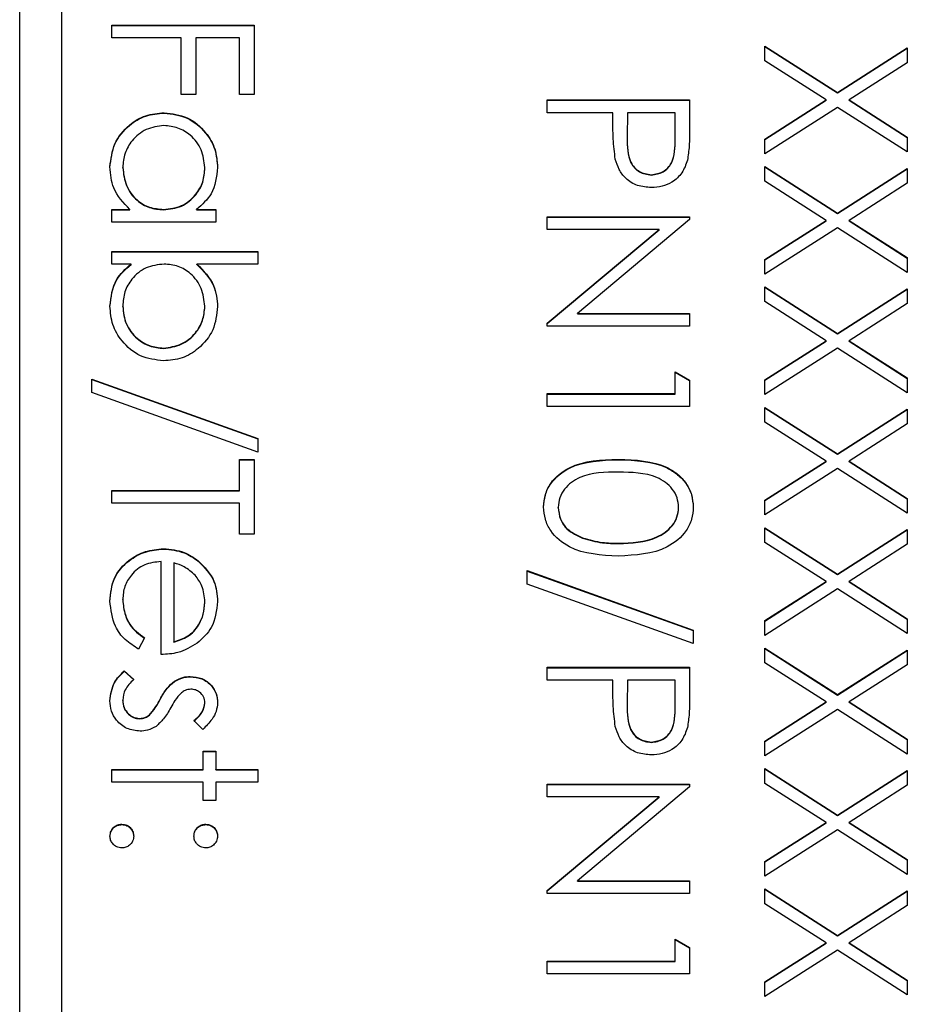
# Model space of a CAD drawing. Header units: millimetres. Extents: x 179 to 1996, y 94 to 1575.
# Tile 23 of 40: x 1764 to 1774, y 939 to 951. Entities that reach past the tile are written whole.
import ezdxf

# ---------------------------------------------------------------- set-up
doc = ezdxf.new("R2010")
doc.units = ezdxf.units.MM

msp = doc.modelspace()

# ---------------------------------------------------------------- linework, layer by layer
at = {"color": 7, "linetype": 'Continuous', "lineweight": 25}
for p, q in [((1763.504, 937.536), (1763.504, 985.717)), ((1764.004, 983.162), (1764.004, 927.215)), ((1764.604, 950.802), (1764.604, 950.954)), ((1764.604, 950.954), (1766.304, 950.954)), ((1764.604, 950.95), (1766.304, 950.95)), ((1766.304, 950.954), (1766.304, 950.127)), ((1765.432, 950.802), (1764.604, 950.802)), ((1765.432, 950.127), (1765.432, 950.802)), ((1765.607, 950.802), (1765.607, 950.127)), ((1766.13, 950.802), (1765.607, 950.802)), ((1766.13, 950.127), (1766.13, 950.802)), ((1772.404, 950.704), (1773.271, 950.149)), ((1772.404, 950.528), (1772.404, 950.704)), ((1772.404, 950.699), (1773.271, 950.145)), ((1773.271, 950.149), (1774.104, 950.682)), ((1773.271, 950.145), (1774.104, 950.678)), ((1774.104, 950.682), (1774.104, 950.506)), ((1773.134, 950.061), (1772.404, 950.528)), ((1774.104, 950.506), (1773.409, 950.061)), ((1773.271, 950.145), (1773.271, 950.149)), ((1765.607, 950.127), (1765.432, 950.127)), ((1766.304, 950.127), (1766.13, 950.127)), ((1769.804, 949.909), (1769.804, 950.061)), ((1769.804, 950.061), (1771.504, 950.061)), ((1769.804, 950.057), (1771.504, 950.057)), ((1771.504, 950.061), (1771.504, 949.728)), ((1772.404, 949.595), (1773.134, 950.061)), ((1772.404, 949.591), (1773.134, 950.057)), ((1773.134, 950.057), (1773.134, 950.061)), ((1773.409, 950.061), (1774.104, 949.617)), ((1773.409, 950.057), (1773.409, 950.061)), ((1773.409, 950.057), (1774.104, 949.612)), ((1765.229, 949.905), (1765.229, 949.909)), ((1770.589, 949.909), (1769.804, 949.909)), ((1770.589, 949.787), (1770.589, 949.909)), ((1770.763, 949.909), (1770.759, 949.612)), ((1771.33, 949.909), (1770.763, 949.909)), ((1771.33, 949.598), (1771.33, 949.909)), ((1773.271, 949.973), (1772.404, 949.419)), ((1774.104, 949.441), (1773.271, 949.973)), ((1770.759, 949.606), (1770.759, 949.6)), ((1771.33, 949.594), (1771.33, 949.598)), ((1772.404, 949.419), (1772.404, 949.595)), ((1774.104, 949.617), (1774.104, 949.441)), ((1764.735, 949.252), (1764.735, 949.256)), ((1765.716, 949.251), (1765.716, 949.255)), ((1772.404, 949.267), (1773.271, 948.712)), ((1772.404, 949.091), (1772.404, 949.267)), ((1772.404, 949.262), (1773.271, 948.708)), ((1773.271, 948.712), (1774.104, 949.245)), ((1773.271, 948.708), (1774.104, 949.24)), ((1774.104, 949.245), (1774.104, 949.069)), ((1771.047, 949.164), (1771.047, 949.169)), ((1773.134, 948.624), (1772.404, 949.091)), ((1774.104, 949.069), (1773.409, 948.624)), ((1764.604, 948.755), (1764.819, 948.755)), ((1764.604, 948.602), (1764.604, 948.755)), ((1764.604, 948.751), (1764.819, 948.751)), ((1764.819, 948.751), (1764.819, 948.755)), ((1765.223, 948.751), (1765.223, 948.755)), ((1765.617, 948.755), (1765.846, 948.755)), ((1765.617, 948.751), (1765.617, 948.755)), ((1765.617, 948.751), (1765.846, 948.751)), ((1765.846, 948.755), (1765.846, 948.602)), ((1769.804, 948.668), (1771.504, 948.668)), ((1769.804, 948.515), (1769.804, 948.668)), ((1769.804, 948.663), (1771.504, 948.663)), ((1771.504, 948.636), (1770.166, 947.514)), ((1771.504, 948.668), (1771.504, 948.636)), ((1772.404, 948.158), (1773.134, 948.624)), ((1772.404, 948.153), (1773.134, 948.62)), ((1773.134, 948.62), (1773.134, 948.624)), ((1773.271, 948.708), (1773.271, 948.712)), ((1773.409, 948.624), (1774.104, 948.18)), ((1773.409, 948.62), (1773.409, 948.624)), ((1773.409, 948.62), (1774.104, 948.175)), ((1765.846, 948.602), (1764.604, 948.602)), ((1771.139, 948.515), (1769.804, 948.515)), ((1769.804, 947.396), (1771.139, 948.515)), ((1769.804, 947.392), (1771.139, 948.511)), ((1771.139, 948.511), (1771.139, 948.515)), ((1773.271, 948.536), (1772.404, 947.982)), ((1774.104, 948.004), (1773.271, 948.536)), ((1764.604, 948.254), (1766.348, 948.254)), ((1764.604, 948.102), (1764.604, 948.254)), ((1766.348, 948.254), (1766.348, 948.102)), ((1764.604, 948.25), (1766.348, 948.25)), ((1772.404, 947.982), (1772.404, 948.158)), ((1774.104, 948.18), (1774.104, 948.004)), ((1764.834, 948.102), (1764.604, 948.102)), ((1764.834, 948.097), (1764.834, 948.102)), ((1766.348, 948.102), (1765.621, 948.102)), ((1765.621, 948.097), (1765.621, 948.102)), ((1772.404, 947.83), (1773.271, 947.275)), ((1772.404, 947.654), (1772.404, 947.83)), ((1772.404, 947.825), (1773.271, 947.271)), ((1773.271, 947.275), (1774.104, 947.808)), ((1773.271, 947.271), (1774.104, 947.803)), ((1774.104, 947.808), (1774.104, 947.632)), ((1764.735, 947.597), (1764.735, 947.602)), ((1765.716, 947.595), (1765.716, 947.599)), ((1773.134, 947.187), (1772.404, 947.654)), ((1774.104, 947.632), (1773.409, 947.187)), ((1770.166, 947.514), (1771.504, 947.514)), ((1770.166, 947.509), (1770.166, 947.514)), ((1770.166, 947.509), (1771.504, 947.509)), ((1771.504, 947.514), (1771.504, 947.361)), ((1769.804, 947.361), (1769.804, 947.396)), ((1771.504, 947.361), (1769.804, 947.361)), ((1773.271, 947.271), (1773.271, 947.275)), ((1765.223, 947.096), (1765.223, 947.1)), ((1772.404, 946.721), (1773.134, 947.187)), ((1772.404, 946.716), (1773.134, 947.183)), ((1773.271, 947.099), (1772.404, 946.545)), ((1773.134, 947.183), (1773.134, 947.187)), ((1774.104, 946.567), (1773.271, 947.099)), ((1773.409, 947.187), (1774.104, 946.743)), ((1773.409, 947.183), (1773.409, 947.187)), ((1773.409, 947.183), (1774.104, 946.738)), ((1764.364, 946.73), (1766.348, 946.02)), ((1764.364, 946.569), (1764.364, 946.73)), ((1764.364, 946.726), (1766.348, 946.015)), ((1771.33, 946.556), (1771.33, 946.817)), ((1771.33, 946.817), (1771.504, 946.717)), ((1771.33, 946.813), (1771.504, 946.713)), ((1774.104, 946.743), (1774.104, 946.567)), ((1771.504, 946.717), (1771.504, 946.403)), ((1772.404, 946.545), (1772.404, 946.721)), ((1766.348, 945.859), (1764.364, 946.569)), ((1769.804, 946.556), (1771.33, 946.556)), ((1769.804, 946.403), (1769.804, 946.556)), ((1769.804, 946.551), (1771.33, 946.551)), ((1771.33, 946.551), (1771.33, 946.556)), ((1771.504, 946.403), (1769.804, 946.403)), ((1772.404, 946.392), (1773.271, 945.838)), ((1772.404, 946.217), (1772.404, 946.392)), ((1772.404, 946.388), (1773.271, 945.833)), ((1773.271, 945.838), (1774.104, 946.371)), ((1773.271, 945.833), (1774.104, 946.366)), ((1774.104, 946.371), (1774.104, 946.195)), ((1773.134, 945.75), (1772.404, 946.217)), ((1774.104, 946.195), (1773.409, 945.75)), ((1766.348, 946.02), (1766.348, 945.859)), ((1773.271, 945.833), (1773.271, 945.838)), ((1766.13, 945.772), (1766.304, 945.772)), ((1766.13, 945.402), (1766.13, 945.772)), ((1766.13, 945.767), (1766.304, 945.767)), ((1766.304, 945.772), (1766.304, 944.879)), ((1770.653, 945.767), (1770.653, 945.772)), ((1772.404, 945.284), (1773.134, 945.75)), ((1772.404, 945.279), (1773.134, 945.746)), ((1773.134, 945.746), (1773.134, 945.75)), ((1773.409, 945.75), (1774.104, 945.305)), ((1773.409, 945.746), (1773.409, 945.75)), ((1773.409, 945.746), (1774.104, 945.301)), ((1773.271, 945.662), (1772.404, 945.108)), ((1774.104, 945.13), (1773.271, 945.662)), ((1764.604, 945.402), (1766.13, 945.402)), ((1764.604, 945.249), (1764.604, 945.402)), ((1764.604, 945.397), (1766.13, 945.397)), ((1766.13, 945.397), (1766.13, 945.402)), ((1766.13, 945.249), (1764.604, 945.249)), ((1766.13, 944.879), (1766.13, 945.249)), ((1769.935, 945.195), (1769.935, 945.199)), ((1771.373, 945.195), (1771.373, 945.199)), ((1772.404, 945.108), (1772.404, 945.284)), ((1774.104, 945.305), (1774.104, 945.13)), ((1766.304, 944.879), (1766.13, 944.879)), ((1772.404, 944.955), (1773.271, 944.401)), ((1772.404, 944.779), (1772.404, 944.955)), ((1772.404, 944.951), (1773.271, 944.396)), ((1773.271, 944.401), (1774.104, 944.934)), ((1773.271, 944.396), (1774.104, 944.929)), ((1774.104, 944.934), (1774.104, 944.758)), ((1770.227, 944.83), (1770.227, 944.835)), ((1770.654, 944.766), (1770.654, 944.77)), ((1773.134, 944.313), (1772.404, 944.779)), ((1774.104, 944.758), (1773.409, 944.313)), ((1765.222, 944.701), (1765.222, 944.705)), ((1765.193, 943.442), (1765.193, 944.553)), ((1765.345, 944.537), (1765.345, 943.594)), ((1765.637, 944.558), (1765.637, 944.562)), ((1769.564, 944.444), (1771.548, 943.733)), ((1769.564, 944.283), (1769.564, 944.444)), ((1769.564, 944.439), (1771.548, 943.729)), ((1773.271, 944.396), (1773.271, 944.401)), ((1771.548, 943.573), (1769.564, 944.283)), ((1772.404, 943.847), (1773.134, 944.313)), ((1772.404, 943.842), (1773.134, 944.309)), ((1773.134, 944.309), (1773.134, 944.313)), ((1773.409, 944.313), (1774.104, 943.868)), ((1773.409, 944.309), (1773.409, 944.313)), ((1773.409, 944.309), (1774.104, 943.864)), ((1773.271, 944.225), (1772.404, 943.671)), ((1774.104, 943.692), (1773.271, 944.225)), ((1764.735, 944.095), (1764.735, 944.1)), ((1765.716, 944.065), (1765.716, 944.069)), ((1772.404, 943.671), (1772.404, 943.847)), ((1774.104, 943.868), (1774.104, 943.692)), ((1771.548, 943.733), (1771.548, 943.573)), ((1764.996, 943.643), (1764.925, 943.507)), ((1765.345, 943.59), (1765.345, 943.594)), ((1772.404, 943.518), (1773.271, 942.964)), ((1772.404, 943.342), (1772.404, 943.518)), ((1772.404, 943.514), (1773.271, 942.959)), ((1773.271, 942.964), (1774.104, 943.496)), ((1773.271, 942.959), (1774.104, 943.492)), ((1774.104, 943.496), (1774.104, 943.321)), ((1773.134, 942.876), (1772.404, 943.342)), ((1774.104, 943.321), (1773.409, 942.876)), ((1764.751, 943.246), (1764.866, 943.145)), ((1764.751, 943.242), (1764.751, 943.246)), ((1764.751, 943.242), (1764.866, 943.141)), ((1769.804, 943.137), (1769.804, 943.29)), ((1769.804, 943.29), (1771.504, 943.29)), ((1769.804, 943.285), (1771.504, 943.285)), ((1771.504, 943.29), (1771.504, 942.957)), ((1765.351, 943.12), (1765.351, 943.124)), ((1765.542, 943.176), (1765.542, 943.181)), ((1770.589, 943.137), (1769.804, 943.137)), ((1770.589, 943.016), (1770.589, 943.137)), ((1770.763, 943.137), (1770.759, 942.84)), ((1771.33, 943.137), (1770.763, 943.137)), ((1771.33, 942.827), (1771.33, 943.137)), ((1773.271, 942.959), (1773.271, 942.964)), ((1764.735, 942.895), (1764.735, 942.899)), ((1765.181, 942.906), (1765.181, 942.91)), ((1765.716, 942.863), (1765.716, 942.867)), ((1772.404, 942.409), (1773.134, 942.876)), ((1772.404, 942.405), (1773.134, 942.872)), ((1773.134, 942.872), (1773.134, 942.876)), ((1773.409, 942.876), (1774.104, 942.431)), ((1773.409, 942.872), (1773.409, 942.876)), ((1773.409, 942.872), (1774.104, 942.427)), ((1770.759, 942.834), (1770.759, 942.829)), ((1771.33, 942.822), (1771.33, 942.827)), ((1773.271, 942.788), (1772.404, 942.234)), ((1774.104, 942.255), (1773.271, 942.788)), ((1764.935, 942.676), (1764.935, 942.68)), ((1765.053, 942.717), (1765.053, 942.722)), ((1765.692, 942.549), (1765.585, 942.653)), ((1771.047, 942.393), (1771.047, 942.397)), ((1772.404, 942.234), (1772.404, 942.409)), ((1774.104, 942.431), (1774.104, 942.255)), ((1765.694, 942.288), (1765.846, 942.288)), ((1765.694, 942.07), (1765.694, 942.288)), ((1765.694, 942.284), (1765.846, 942.284)), ((1765.846, 942.288), (1765.846, 942.07)), ((1764.604, 942.07), (1765.694, 942.07)), ((1764.604, 941.918), (1764.604, 942.07)), ((1764.604, 942.066), (1765.694, 942.066)), ((1765.694, 942.066), (1765.694, 942.07)), ((1765.846, 942.07), (1766.348, 942.07)), ((1765.846, 942.066), (1765.846, 942.07)), ((1765.846, 942.066), (1766.348, 942.066)), ((1766.348, 942.07), (1766.348, 941.918)), ((1772.404, 942.081), (1773.271, 941.527)), ((1772.404, 941.905), (1772.404, 942.081)), ((1772.404, 942.077), (1773.271, 941.522)), ((1773.271, 941.527), (1774.104, 942.059)), ((1773.271, 941.522), (1774.104, 942.055)), ((1774.104, 942.059), (1774.104, 941.884)), ((1765.694, 941.918), (1764.604, 941.918)), ((1765.694, 941.7), (1765.694, 941.918)), ((1765.846, 941.918), (1765.846, 941.7)), ((1766.348, 941.918), (1765.846, 941.918)), ((1769.804, 941.896), (1771.504, 941.896)), ((1769.804, 941.744), (1769.804, 941.896)), ((1769.804, 941.892), (1771.504, 941.892)), ((1771.504, 941.864), (1770.166, 940.742)), ((1771.504, 941.896), (1771.504, 941.864)), ((1773.134, 941.439), (1772.404, 941.905)), ((1774.104, 941.884), (1773.409, 941.439)), ((1765.846, 941.7), (1765.694, 941.7)), ((1771.139, 941.744), (1769.804, 941.744)), ((1769.804, 940.624), (1771.139, 941.744)), ((1769.804, 940.62), (1771.139, 941.739)), ((1771.139, 941.739), (1771.139, 941.744)), ((1772.404, 940.972), (1773.134, 941.439)), ((1773.134, 941.434), (1773.134, 941.439)), ((1773.271, 941.522), (1773.271, 941.527)), ((1773.409, 941.439), (1774.104, 940.994)), ((1773.409, 941.434), (1773.409, 941.439)), ((1764.724, 941.413), (1764.724, 941.417)), ((1765.727, 941.413), (1765.727, 941.417)), ((1772.404, 940.968), (1773.134, 941.434)), ((1773.271, 941.351), (1772.404, 940.797)), ((1774.104, 940.818), (1773.271, 941.351)), ((1773.409, 941.434), (1774.104, 940.99)), ((1772.404, 940.797), (1772.404, 940.972)), ((1774.104, 940.994), (1774.104, 940.818)), ((1770.166, 940.742), (1771.504, 940.742)), ((1770.166, 940.738), (1770.166, 940.742)), ((1770.166, 940.738), (1771.504, 940.738)), ((1771.504, 940.742), (1771.504, 940.59)), ((1769.804, 940.59), (1769.804, 940.624)), ((1772.404, 940.644), (1773.271, 940.09)), ((1772.404, 940.468), (1772.404, 940.644)), ((1772.404, 940.64), (1773.271, 940.085)), ((1773.271, 940.09), (1774.104, 940.622)), ((1773.271, 940.085), (1774.104, 940.618)), ((1774.104, 940.622), (1774.104, 940.446)), ((1771.504, 940.59), (1769.804, 940.59)), ((1773.134, 940.002), (1772.404, 940.468)), ((1774.104, 940.446), (1773.409, 940.002)), ((1771.33, 939.784), (1771.33, 940.045)), ((1771.33, 940.045), (1771.504, 939.946)), ((1771.33, 940.041), (1771.504, 939.941)), ((1773.271, 940.085), (1773.271, 940.09)), ((1771.504, 939.946), (1771.504, 939.632)), ((1772.404, 939.535), (1773.134, 940.002)), ((1772.404, 939.531), (1773.134, 939.997)), ((1773.271, 939.914), (1772.404, 939.359)), ((1773.134, 939.997), (1773.134, 940.002)), ((1774.104, 939.381), (1773.271, 939.914)), ((1773.409, 940.002), (1774.104, 939.557)), ((1773.409, 939.997), (1773.409, 940.002)), ((1773.409, 939.997), (1774.104, 939.553)), ((1769.804, 939.784), (1771.33, 939.784)), ((1769.804, 939.632), (1769.804, 939.784)), ((1769.804, 939.78), (1771.33, 939.78)), ((1771.33, 939.78), (1771.33, 939.784)), ((1771.504, 939.632), (1769.804, 939.632)), ((1774.104, 939.557), (1774.104, 939.381)), ((1772.404, 939.359), (1772.404, 939.535))]:
    msp.add_line(p, q, dxfattribs=at)
for points, knots in [([(1764.582, 949.262), (1764.594, 949.357), (1764.616, 949.548), (1764.792, 949.759), (1765.004, 949.89), (1765.154, 949.902), (1765.229, 949.909)], [0, 0, 0, 0, 0.279573, 0.559333, 0.779589, 1, 1, 1, 1]), ([(1764.582, 949.257), (1764.594, 949.353), (1764.616, 949.544), (1764.792, 949.755), (1765.004, 949.885), (1765.154, 949.898), (1765.229, 949.905)], [0, 0, 0, 0, 0.279573, 0.559333, 0.779589, 1, 1, 1, 1]), ([(1765.229, 949.909), (1765.324, 949.897), (1765.514, 949.874), (1765.722, 949.694), (1765.849, 949.481), (1765.862, 949.332), (1765.868, 949.257)], [0, 0, 0, 0, 0.279413, 0.559191, 0.779548, 1, 1, 1, 1]), ([(1765.229, 949.905), (1765.324, 949.893), (1765.514, 949.869), (1765.722, 949.689), (1765.849, 949.477), (1765.862, 949.327), (1765.868, 949.253)], [0, 0, 0, 0, 0.279413, 0.559191, 0.779548, 1, 1, 1, 1]), ([(1770.617, 949.355), (1770.607, 949.435), (1770.588, 949.579), (1770.589, 949.724), (1770.589, 949.787)], [0, 0, 0, 0, 0.5596942, 1, 1, 1, 1]), ([(1765.227, 949.757), (1765.154, 949.746), (1765.009, 949.726), (1764.847, 949.592), (1764.752, 949.428), (1764.74, 949.314), (1764.735, 949.256)], [0, 0, 0, 0, 0.279429, 0.559146, 0.77957, 1, 1, 1, 1]), ([(1765.716, 949.255), (1765.707, 949.328), (1765.69, 949.473), (1765.561, 949.639), (1765.398, 949.738), (1765.284, 949.75), (1765.227, 949.757)], [0, 0, 0, 0, 0.279767, 0.559291, 0.779719, 1, 1, 1, 1]), ([(1771.504, 949.728), (1771.504, 949.656), (1771.505, 949.526), (1771.487, 949.398), (1771.479, 949.341)], [0, 0, 0, 0, 0.560314, 1, 1, 1, 1]), ([(1770.759, 949.612), (1770.759, 949.508), (1770.759, 949.379), (1770.844, 949.253), (1770.922, 949.188), (1770.997, 949.176), (1771.047, 949.169)], [0, 0, 0, 0, 0.499721, 0.62535, 0.751083, 1, 1, 1, 1]), ([(1770.759, 949.607), (1770.759, 949.504), (1770.759, 949.374), (1770.844, 949.249), (1770.922, 949.184), (1770.997, 949.172), (1771.047, 949.164)], [0, 0, 0, 0, 0.499721, 0.62535, 0.751083, 1, 1, 1, 1]), ([(1771.047, 949.169), (1771.096, 949.176), (1771.17, 949.188), (1771.246, 949.25), (1771.332, 949.37), (1771.331, 949.497), (1771.33, 949.598)], [0, 0, 0, 0, 0.248969, 0.374729, 0.500383, 1, 1, 1, 1]), ([(1771.047, 949.164), (1771.096, 949.172), (1771.17, 949.184), (1771.246, 949.246), (1771.332, 949.366), (1771.331, 949.493), (1771.33, 949.594)], [0, 0, 0, 0, 0.248969, 0.374729, 0.500383, 1, 1, 1, 1]), ([(1771.048, 949.016), (1770.992, 949.02), (1770.88, 949.028), (1770.744, 949.113), (1770.656, 949.229), (1770.63, 949.313), (1770.617, 949.355)], [0, 0, 0, 0, 0.280099, 0.559324, 0.779458, 1, 1, 1, 1]), ([(1771.479, 949.341), (1771.46, 949.29), (1771.423, 949.187), (1771.308, 949.08), (1771.177, 949.024), (1771.091, 949.019), (1771.048, 949.016)], [0, 0, 0, 0, 0.279705, 0.559381, 0.779509, 1, 1, 1, 1]), ([(1764.819, 948.755), (1764.743, 948.835), (1764.606, 948.979), (1764.59, 949.175), (1764.582, 949.262)], [0, 0, 0, 0, 0.558763, 1, 1, 1, 1]), ([(1764.735, 949.256), (1764.744, 949.184), (1764.761, 949.038), (1764.886, 948.869), (1765.05, 948.77), (1765.165, 948.76), (1765.223, 948.755)], [0, 0, 0, 0, 0.279822, 0.559387, 0.779603, 1, 1, 1, 1]), ([(1764.735, 949.252), (1764.744, 949.179), (1764.761, 949.034), (1764.886, 948.864), (1765.05, 948.765), (1765.165, 948.756), (1765.223, 948.751)], [0, 0, 0, 0, 0.279822, 0.559387, 0.779603, 1, 1, 1, 1]), ([(1765.223, 948.755), (1765.296, 948.763), (1765.444, 948.779), (1765.606, 948.917), (1765.702, 949.082), (1765.711, 949.197), (1765.716, 949.255)], [0, 0, 0, 0, 0.27966, 0.55921, 0.779487, 1, 1, 1, 1]), ([(1765.223, 948.751), (1765.296, 948.759), (1765.444, 948.775), (1765.606, 948.912), (1765.702, 949.077), (1765.711, 949.193), (1765.716, 949.251)], [0, 0, 0, 0, 0.27966, 0.55921, 0.779487, 1, 1, 1, 1]), ([(1765.868, 949.257), (1765.856, 949.145), (1765.833, 948.945), (1765.683, 948.813), (1765.617, 948.755)], [0, 0, 0, 0, 0.559062, 1, 1, 1, 1]), ([(1764.582, 947.6), (1764.595, 947.712), (1764.618, 947.912), (1764.768, 948.044), (1764.834, 948.102)], [0, 0, 0, 0, 0.558922, 1, 1, 1, 1]), ([(1764.582, 947.596), (1764.595, 947.708), (1764.618, 947.907), (1764.768, 948.039), (1764.834, 948.097)], [0, 0, 0, 0, 0.5589217, 1, 1, 1, 1]), ([(1765.228, 948.102), (1765.154, 948.094), (1765.007, 948.077), (1764.844, 947.94), (1764.749, 947.775), (1764.74, 947.659), (1764.735, 947.602)], [0, 0, 0, 0, 0.279639, 0.559192, 0.779512, 1, 1, 1, 1]), ([(1765.716, 947.599), (1765.707, 947.672), (1765.689, 947.817), (1765.564, 947.987), (1765.4, 948.087), (1765.285, 948.097), (1765.228, 948.102)], [0, 0, 0, 0, 0.279786, 0.559477, 0.779627, 1, 1, 1, 1]), ([(1765.621, 948.102), (1765.7, 948.022), (1765.84, 947.88), (1765.86, 947.682), (1765.868, 947.595)], [0, 0, 0, 0, 0.559294, 1, 1, 1, 1]), ([(1765.621, 948.097), (1765.7, 948.018), (1765.84, 947.875), (1765.86, 947.678), (1765.868, 947.591)], [0, 0, 0, 0, 0.559294, 1, 1, 1, 1]), ([(1765.223, 946.948), (1765.128, 946.959), (1764.937, 946.983), (1764.729, 947.163), (1764.601, 947.376), (1764.589, 947.525), (1764.582, 947.6)], [0, 0, 0, 0, 0.279433, 0.559216, 0.779559, 1, 1, 1, 1]), ([(1764.735, 947.602), (1764.743, 947.529), (1764.76, 947.383), (1764.89, 947.218), (1765.052, 947.119), (1765.166, 947.106), (1765.223, 947.1)], [0, 0, 0, 0, 0.279756, 0.559279, 0.779725, 1, 1, 1, 1]), ([(1764.735, 947.597), (1764.743, 947.524), (1764.76, 947.379), (1764.89, 947.214), (1765.052, 947.114), (1765.166, 947.102), (1765.223, 947.096)], [0, 0, 0, 0, 0.279756, 0.559279, 0.779725, 1, 1, 1, 1]), ([(1765.223, 947.1), (1765.295, 947.11), (1765.44, 947.131), (1765.603, 947.264), (1765.699, 947.428), (1765.71, 947.542), (1765.716, 947.599)], [0, 0, 0, 0, 0.279403, 0.559104, 0.779552, 1, 1, 1, 1]), ([(1765.868, 947.595), (1765.857, 947.5), (1765.835, 947.309), (1765.659, 947.098), (1765.448, 946.967), (1765.298, 946.954), (1765.223, 946.948)], [0, 0, 0, 0, 0.279577, 0.559334, 0.779604, 1, 1, 1, 1]), ([(1765.223, 947.096), (1765.295, 947.106), (1765.44, 947.127), (1765.603, 947.26), (1765.699, 947.424), (1765.71, 947.538), (1765.716, 947.595)], [0, 0, 0, 0, 0.279403, 0.559104, 0.779552, 1, 1, 1, 1]), ([(1769.761, 945.204), (1769.765, 945.254), (1769.773, 945.353), (1769.862, 945.533), (1770.147, 945.756), (1770.451, 945.766), (1770.653, 945.772)], [0, 0, 0, 0, 0.125551, 0.25109, 0.50025, 1, 1, 1, 1]), ([(1769.761, 945.2), (1769.765, 945.249), (1769.773, 945.348), (1769.862, 945.529), (1770.147, 945.752), (1770.451, 945.761), (1770.653, 945.767)], [0, 0, 0, 0, 0.125551, 0.25109, 0.50025, 1, 1, 1, 1]), ([(1770.653, 945.772), (1770.856, 945.765), (1771.111, 945.757), (1771.366, 945.599), (1771.467, 945.489), (1771.536, 945.353), (1771.544, 945.254), (1771.548, 945.204)], [0, 0, 0, 0, 0.498702, 0.624177, 0.749467, 0.874745, 1, 1, 1, 1]), ([(1770.653, 945.767), (1770.856, 945.761), (1771.111, 945.753), (1771.366, 945.594), (1771.467, 945.484), (1771.536, 945.349), (1771.544, 945.249), (1771.548, 945.2)], [0, 0, 0, 0, 0.498702, 0.624177, 0.749467, 0.874745, 1, 1, 1, 1]), ([(1770.654, 945.619), (1770.495, 945.618), (1770.257, 945.616), (1770.025, 945.453), (1769.947, 945.316), (1769.939, 945.238), (1769.935, 945.199)], [0, 0, 0, 0, 0.500291, 0.749086, 0.874606, 1, 1, 1, 1]), ([(1771.373, 945.199), (1771.369, 945.238), (1771.362, 945.316), (1771.302, 945.419), (1771.218, 945.501), (1771.011, 945.614), (1770.813, 945.617), (1770.654, 945.619)], [0, 0, 0, 0, 0.1251388, 0.2504182, 0.3755189, 0.5008471, 1, 1, 1, 1]), ([(1770.653, 944.618), (1770.449, 944.627), (1770.144, 944.642), (1769.862, 944.872), (1769.773, 945.054), (1769.765, 945.154), (1769.761, 945.204)], [0, 0, 0, 0, 0.499407, 0.748743, 0.874372, 1, 1, 1, 1]), ([(1769.935, 945.199), (1769.941, 945.153), (1769.952, 945.06), (1770.049, 944.916), (1770.16, 944.866), (1770.227, 944.835)], [0, 0, 0, 0, 0.280257, 0.560781, 1, 1, 1, 1]), ([(1771.548, 945.204), (1771.544, 945.154), (1771.536, 945.054), (1771.447, 944.872), (1771.163, 944.642), (1770.857, 944.628), (1770.653, 944.618)], [0, 0, 0, 0, 0.1256, 0.251197, 0.500581, 1, 1, 1, 1]), ([(1770.654, 944.77), (1770.812, 944.777), (1771.048, 944.786), (1771.282, 944.945), (1771.361, 945.082), (1771.369, 945.16), (1771.373, 945.199)], [0, 0, 0, 0, 0.500072, 0.749021, 0.874598, 1, 1, 1, 1]), ([(1769.935, 945.195), (1769.941, 945.148), (1769.952, 945.055), (1770.049, 944.912), (1770.16, 944.861), (1770.227, 944.83)], [0, 0, 0, 0, 0.280257, 0.560781, 1, 1, 1, 1]), ([(1770.654, 944.766), (1770.812, 944.772), (1771.048, 944.782), (1771.282, 944.941), (1771.361, 945.078), (1771.369, 945.156), (1771.373, 945.195)], [0, 0, 0, 0, 0.500072, 0.749021, 0.874598, 1, 1, 1, 1]), ([(1770.227, 944.835), (1770.305, 944.813), (1770.445, 944.774), (1770.59, 944.771), (1770.654, 944.77)], [0, 0, 0, 0, 0.559599, 1, 1, 1, 1]), ([(1770.227, 944.83), (1770.305, 944.809), (1770.445, 944.77), (1770.59, 944.767), (1770.654, 944.766)], [0, 0, 0, 0, 0.559599, 1, 1, 1, 1]), ([(1764.582, 944.081), (1764.591, 944.175), (1764.608, 944.364), (1764.789, 944.567), (1765.001, 944.685), (1765.148, 944.698), (1765.222, 944.705)], [0, 0, 0, 0, 0.279885, 0.558859, 0.779462, 1, 1, 1, 1]), ([(1764.582, 944.076), (1764.591, 944.171), (1764.608, 944.359), (1764.789, 944.562), (1765.001, 944.68), (1765.148, 944.694), (1765.222, 944.701)], [0, 0, 0, 0, 0.279885, 0.558859, 0.779462, 1, 1, 1, 1]), ([(1765.222, 944.705), (1765.306, 944.697), (1765.457, 944.684), (1765.582, 944.599), (1765.637, 944.562)], [0, 0, 0, 0, 0.559427, 1, 1, 1, 1]), ([(1765.222, 944.701), (1765.306, 944.693), (1765.457, 944.68), (1765.582, 944.595), (1765.637, 944.558)], [0, 0, 0, 0, 0.559427, 1, 1, 1, 1]), ([(1765.193, 944.553), (1765.125, 944.545), (1764.991, 944.529), (1764.839, 944.409), (1764.748, 944.258), (1764.739, 944.153), (1764.735, 944.1)], [0, 0, 0, 0, 0.279963, 0.559359, 0.779526, 1, 1, 1, 1]), ([(1765.599, 944.389), (1765.557, 944.426), (1765.482, 944.492), (1765.387, 944.523), (1765.345, 944.537)], [0, 0, 0, 0, 0.558795, 1, 1, 1, 1]), ([(1765.637, 944.562), (1765.712, 944.486), (1765.846, 944.349), (1765.861, 944.16), (1765.868, 944.077)], [0, 0, 0, 0, 0.558577, 1, 1, 1, 1]), ([(1765.637, 944.558), (1765.712, 944.481), (1765.846, 944.345), (1765.861, 944.156), (1765.868, 944.073)], [0, 0, 0, 0, 0.558577, 1, 1, 1, 1]), ([(1765.716, 944.069), (1765.71, 944.135), (1765.7, 944.253), (1765.63, 944.347), (1765.599, 944.389)], [0, 0, 0, 0, 0.559458, 1, 1, 1, 1]), ([(1764.925, 943.507), (1764.869, 943.542), (1764.757, 943.611), (1764.612, 943.806), (1764.594, 943.977), (1764.582, 944.081)], [0, 0, 0, 0, 0.280919, 0.561407, 1, 1, 1, 1]), ([(1764.735, 944.1), (1764.741, 944.037), (1764.751, 943.934), (1764.814, 943.803), (1764.896, 943.712), (1764.963, 943.666), (1764.996, 943.643)], [0, 0, 0, 0, 0.339465, 0.559626, 0.779498, 1, 1, 1, 1]), ([(1764.735, 944.095), (1764.741, 944.033), (1764.751, 943.93), (1764.814, 943.798), (1764.896, 943.707), (1764.963, 943.661), (1764.996, 943.638)], [0, 0, 0, 0, 0.3394652, 0.5596261, 0.7794983, 1, 1, 1, 1]), ([(1765.345, 943.594), (1765.404, 943.613), (1765.521, 943.65), (1765.64, 943.781), (1765.704, 943.925), (1765.712, 944.021), (1765.716, 944.069)], [0, 0, 0, 0, 0.280138, 0.559194, 0.779598, 1, 1, 1, 1]), ([(1765.345, 943.59), (1765.404, 943.609), (1765.521, 943.646), (1765.64, 943.776), (1765.704, 943.921), (1765.712, 944.017), (1765.716, 944.065)], [0, 0, 0, 0, 0.280138, 0.559194, 0.779598, 1, 1, 1, 1]), ([(1765.868, 944.077), (1765.855, 943.967), (1765.833, 943.769), (1765.688, 943.636), (1765.624, 943.577)], [0, 0, 0, 0, 0.558919, 1, 1, 1, 1]), ([(1765.624, 943.577), (1765.549, 943.533), (1765.415, 943.454), (1765.261, 943.446), (1765.193, 943.442)], [0, 0, 0, 0, 0.558897, 1, 1, 1, 1]), ([(1764.582, 942.891), (1764.592, 942.968), (1764.61, 943.106), (1764.708, 943.203), (1764.751, 943.246)], [0, 0, 0, 0, 0.559289, 1, 1, 1, 1]), ([(1764.582, 942.887), (1764.592, 942.964), (1764.61, 943.102), (1764.708, 943.199), (1764.751, 943.242)], [0, 0, 0, 0, 0.559289, 1, 1, 1, 1]), ([(1764.866, 943.145), (1764.826, 943.106), (1764.756, 943.038), (1764.741, 942.941), (1764.735, 942.899)], [0, 0, 0, 0, 0.560833, 1, 1, 1, 1]), ([(1765.181, 942.91), (1765.207, 942.955), (1765.252, 943.036), (1765.321, 943.097), (1765.351, 943.124)], [0, 0, 0, 0, 0.560659, 1, 1, 1, 1]), ([(1765.181, 942.906), (1765.207, 942.951), (1765.252, 943.031), (1765.321, 943.093), (1765.351, 943.12)], [0, 0, 0, 0, 0.560659, 1, 1, 1, 1]), ([(1765.351, 943.124), (1765.384, 943.142), (1765.444, 943.175), (1765.512, 943.179), (1765.542, 943.181)], [0, 0, 0, 0, 0.559587, 1, 1, 1, 1]), ([(1765.351, 943.12), (1765.384, 943.138), (1765.444, 943.171), (1765.512, 943.175), (1765.542, 943.176)], [0, 0, 0, 0, 0.559587, 1, 1, 1, 1]), ([(1765.542, 943.181), (1765.59, 943.176), (1765.685, 943.167), (1765.794, 943.084), (1765.859, 942.979), (1765.865, 942.904), (1765.868, 942.867)], [0, 0, 0, 0, 0.279936, 0.559437, 0.779611, 1, 1, 1, 1]), ([(1765.542, 943.176), (1765.59, 943.172), (1765.685, 943.163), (1765.794, 943.08), (1765.859, 942.975), (1765.865, 942.9), (1765.868, 942.863)], [0, 0, 0, 0, 0.279936, 0.559437, 0.779611, 1, 1, 1, 1]), ([(1765.436, 942.986), (1765.408, 942.956), (1765.358, 942.902), (1765.323, 942.837), (1765.308, 942.809)], [0, 0, 0, 0, 0.559018, 1, 1, 1, 1]), ([(1765.548, 943.028), (1765.525, 943.026), (1765.484, 943.021), (1765.451, 942.997), (1765.436, 942.986)], [0, 0, 0, 0, 0.559054, 1, 1, 1, 1]), ([(1765.716, 942.867), (1765.713, 942.891), (1765.706, 942.94), (1765.659, 942.991), (1765.605, 943.023), (1765.567, 943.027), (1765.548, 943.028)], [0, 0, 0, 0, 0.279313, 0.559072, 0.779518, 1, 1, 1, 1]), ([(1770.617, 942.583), (1770.607, 942.664), (1770.588, 942.807), (1770.589, 942.952), (1770.589, 943.016)], [0, 0, 0, 0, 0.559694, 1, 1, 1, 1]), ([(1764.941, 942.528), (1764.888, 942.534), (1764.781, 942.546), (1764.662, 942.645), (1764.592, 942.765), (1764.586, 942.849), (1764.582, 942.891)], [0, 0, 0, 0, 0.279548, 0.559226, 0.779475, 1, 1, 1, 1]), ([(1764.735, 942.899), (1764.738, 942.868), (1764.744, 942.806), (1764.797, 942.735), (1764.862, 942.688), (1764.911, 942.683), (1764.935, 942.68)], [0, 0, 0, 0, 0.279988, 0.559745, 0.779963, 1, 1, 1, 1]), ([(1764.735, 942.895), (1764.738, 942.864), (1764.744, 942.802), (1764.797, 942.731), (1764.862, 942.684), (1764.911, 942.678), (1764.935, 942.676)], [0, 0, 0, 0, 0.2799881, 0.5597452, 0.7799628, 1, 1, 1, 1]), ([(1765.053, 942.722), (1765.081, 942.754), (1765.13, 942.813), (1765.166, 942.88), (1765.181, 942.91)], [0, 0, 0, 0, 0.559074, 1, 1, 1, 1]), ([(1765.053, 942.717), (1765.081, 942.75), (1765.13, 942.808), (1765.166, 942.876), (1765.181, 942.906)], [0, 0, 0, 0, 0.559074, 1, 1, 1, 1]), ([(1765.585, 942.653), (1765.622, 942.685), (1765.689, 942.744), (1765.708, 942.829), (1765.716, 942.867)], [0, 0, 0, 0, 0.562045, 1, 1, 1, 1]), ([(1765.585, 942.648), (1765.622, 942.681), (1765.689, 942.739), (1765.708, 942.825), (1765.716, 942.863)], [0, 0, 0, 0, 0.562045, 1, 1, 1, 1]), ([(1765.868, 942.867), (1765.864, 942.832), (1765.856, 942.762), (1765.794, 942.652), (1765.73, 942.588), (1765.692, 942.549)], [0, 0, 0, 0, 0.279553, 0.559703, 1, 1, 1, 1]), ([(1771.504, 942.957), (1771.504, 942.884), (1771.505, 942.754), (1771.487, 942.626), (1771.479, 942.57)], [0, 0, 0, 0, 0.560314, 1, 1, 1, 1]), ([(1765.308, 942.809), (1765.282, 942.762), (1765.235, 942.678), (1765.164, 942.614), (1765.133, 942.585)], [0, 0, 0, 0, 0.560649, 1, 1, 1, 1]), ([(1770.759, 942.84), (1770.759, 942.736), (1770.759, 942.607), (1770.844, 942.482), (1770.922, 942.416), (1770.997, 942.405), (1771.047, 942.397)], [0, 0, 0, 0, 0.499721, 0.62535, 0.751083, 1, 1, 1, 1]), ([(1770.759, 942.835), (1770.759, 942.732), (1770.759, 942.603), (1770.844, 942.477), (1770.922, 942.412), (1770.997, 942.4), (1771.047, 942.393)], [0, 0, 0, 0, 0.499721, 0.62535, 0.751083, 1, 1, 1, 1]), ([(1771.047, 942.397), (1771.096, 942.405), (1771.17, 942.416), (1771.246, 942.479), (1771.332, 942.599), (1771.331, 942.725), (1771.33, 942.827)], [0, 0, 0, 0, 0.248969, 0.374729, 0.500383, 1, 1, 1, 1]), ([(1771.047, 942.393), (1771.096, 942.4), (1771.17, 942.412), (1771.246, 942.474), (1771.332, 942.594), (1771.331, 942.721), (1771.33, 942.822)], [0, 0, 0, 0, 0.248969, 0.374729, 0.500383, 1, 1, 1, 1]), ([(1764.935, 942.68), (1764.959, 942.682), (1765.002, 942.686), (1765.038, 942.711), (1765.053, 942.722)], [0, 0, 0, 0, 0.559603, 1, 1, 1, 1]), ([(1764.935, 942.676), (1764.959, 942.678), (1765.002, 942.682), (1765.038, 942.707), (1765.053, 942.717)], [0, 0, 0, 0, 0.559603, 1, 1, 1, 1]), ([(1765.133, 942.585), (1765.1, 942.567), (1765.04, 942.533), (1764.971, 942.529), (1764.941, 942.528)], [0, 0, 0, 0, 0.559466, 1, 1, 1, 1]), ([(1771.048, 942.244), (1770.992, 942.249), (1770.88, 942.257), (1770.744, 942.342), (1770.656, 942.457), (1770.63, 942.541), (1770.617, 942.583)], [0, 0, 0, 0, 0.280099, 0.559324, 0.779458, 1, 1, 1, 1]), ([(1771.479, 942.57), (1771.46, 942.518), (1771.423, 942.415), (1771.308, 942.308), (1771.177, 942.252), (1771.091, 942.247), (1771.048, 942.244)], [0, 0, 0, 0, 0.279705, 0.559381, 0.779509, 1, 1, 1, 1]), ([(1764.582, 941.276), (1764.585, 941.296), (1764.59, 941.338), (1764.629, 941.384), (1764.675, 941.412), (1764.708, 941.416), (1764.724, 941.417)], [0, 0, 0, 0, 0.2795812, 0.5591432, 0.7795754, 1, 1, 1, 1]), ([(1764.582, 941.271), (1764.585, 941.292), (1764.59, 941.334), (1764.629, 941.38), (1764.675, 941.408), (1764.708, 941.411), (1764.724, 941.413)], [0, 0, 0, 0, 0.279581, 0.559143, 0.779575, 1, 1, 1, 1]), ([(1764.724, 941.417), (1764.745, 941.415), (1764.787, 941.41), (1764.833, 941.371), (1764.861, 941.325), (1764.864, 941.292), (1764.866, 941.276)], [0, 0, 0, 0, 0.2795762, 0.5592837, 0.7795524, 1, 1, 1, 1]), ([(1764.724, 941.413), (1764.745, 941.41), (1764.787, 941.405), (1764.833, 941.367), (1764.861, 941.32), (1764.864, 941.288), (1764.866, 941.271)], [0, 0, 0, 0, 0.279576, 0.559284, 0.779552, 1, 1, 1, 1]), ([(1765.585, 941.276), (1765.587, 941.296), (1765.592, 941.338), (1765.631, 941.384), (1765.677, 941.413), (1765.71, 941.416), (1765.727, 941.417)], [0, 0, 0, 0, 0.2796468, 0.5592988, 0.7796148, 1, 1, 1, 1]), ([(1765.585, 941.271), (1765.587, 941.292), (1765.592, 941.334), (1765.631, 941.38), (1765.677, 941.408), (1765.71, 941.411), (1765.727, 941.413)], [0, 0, 0, 0, 0.279647, 0.559299, 0.779615, 1, 1, 1, 1]), ([(1765.727, 941.417), (1765.747, 941.414), (1765.789, 941.409), (1765.835, 941.371), (1765.864, 941.325), (1765.867, 941.292), (1765.868, 941.276)], [0, 0, 0, 0, 0.279585, 0.559454, 0.779697, 1, 1, 1, 1]), ([(1765.727, 941.413), (1765.747, 941.41), (1765.789, 941.405), (1765.835, 941.367), (1765.864, 941.32), (1765.867, 941.288), (1765.868, 941.271)], [0, 0, 0, 0, 0.2795852, 0.5594544, 0.7796968, 1, 1, 1, 1]), ([(1764.724, 941.134), (1764.703, 941.136), (1764.661, 941.141), (1764.615, 941.18), (1764.587, 941.226), (1764.584, 941.259), (1764.582, 941.276)], [0, 0, 0, 0, 0.279469, 0.559358, 0.779674, 1, 1, 1, 1]), ([(1764.866, 941.276), (1764.863, 941.255), (1764.859, 941.213), (1764.82, 941.167), (1764.773, 941.138), (1764.741, 941.135), (1764.724, 941.134)], [0, 0, 0, 0, 0.279602, 0.559212, 0.779475, 1, 1, 1, 1]), ([(1765.727, 941.134), (1765.706, 941.136), (1765.664, 941.141), (1765.618, 941.18), (1765.589, 941.226), (1765.586, 941.259), (1765.585, 941.276)], [0, 0, 0, 0, 0.279517, 0.559326, 0.779544, 1, 1, 1, 1]), ([(1765.868, 941.276), (1765.866, 941.255), (1765.861, 941.213), (1765.822, 941.167), (1765.776, 941.138), (1765.743, 941.135), (1765.727, 941.134)], [0, 0, 0, 0, 0.279602, 0.559212, 0.779475, 1, 1, 1, 1])]:
    msp.add_open_spline(points, degree=3, knots=knots, dxfattribs=at)

doc.saveas('drawing.dxf')
